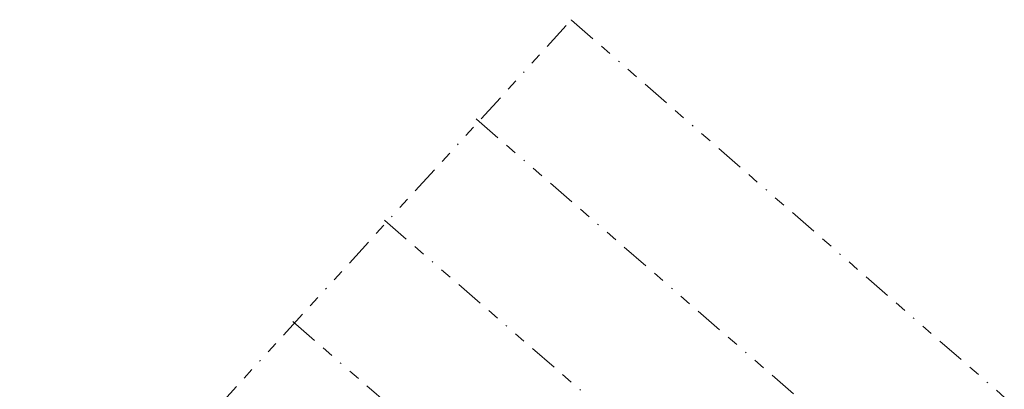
# Model space of a CAD drawing. Extents: x 73120 to 113741, y 434688 to 489241.
# Tile 24 of 256: x 99697 to 99784, y 474660 to 474693. Entities that reach past the tile are written whole.
import ezdxf

# ---------------------------------------------------------------- set-up
doc = ezdxf.new("R2010")
doc.units = 0
doc.header["$LTSCALE"] = 0.5
doc.linetypes.add('RI-OVERIG', pattern=[17, 5, -2, 2, -2, 0, -2, 2, -2])
doc.layers.add('B-WE-RI-VRIJVERVAL-G', color=210, linetype='RI-OVERIG', lineweight=18)
doc.layers.add('B-WE-RI-VRIJVERVAL_HULPSTUK-S', color=210, linetype='Continuous', lineweight=25)
doc.styles.add('NLCS-ISO', font='NLCS-ISO.ttf')

# ---------------------------------------------------------------- blocks, each defined once
blk = doc.blocks.new('SRI-HULP_OVERIG-SO')
at = {"color": 0, "linetype": 'ByBlock', "lineweight": 18}
for points in [[(-0.14, 0.14), (0.14, -0.14)], [(0.14, 0.14), (-0.14, -0.14)]]:
    blk.add_lwpolyline(points, dxfattribs=at)
at = {"color": 0, "linetype": 'ByBlock', "lineweight": 18, "style": 'NLCS-ISO', "flags": 1}
for tag, p in [('TYPE', (1.5, 0)), ('OMSCHRIJVING', (1.5, -3)), ('LABEL', (1.5, -1.5))]:
    blk.add_attdef(tag, p, '', height=1, dxfattribs=at)

msp = doc.modelspace()

# ---------------------------------------------------------------- linework, layer by layer
at = {"layer": 'B-WE-RI-VRIJVERVAL-G', "flags": 128}
for points in [[(99697.03, 474639.5), (99745.6, 474692.59)], [(99745.6, 474692.59), (99826.88, 474621.9)], [(99737.25, 474683.87), (99822.08, 474610.52)], [(99729.18, 474674.96), (99814.08, 474601.48)], [(99721.1, 474666.05), (99805.89, 474592.66)]]:
    msp.add_lwpolyline(points, dxfattribs=at)

# ---------------------------------------------------------------- block references
at = {"layer": 'B-WE-RI-VRIJVERVAL_HULPSTUK-S', "xscale": 0.2, "yscale": 0.2, "zscale": 0.2}
for p in [(99745.6, 474692.59), (99737.25, 474683.87), (99729.18, 474674.96), (99721.1, 474666.05)]:
    msp.add_blockref('SRI-HULP_OVERIG-SO', p, dxfattribs=at)

doc.saveas('drawing.dxf')
